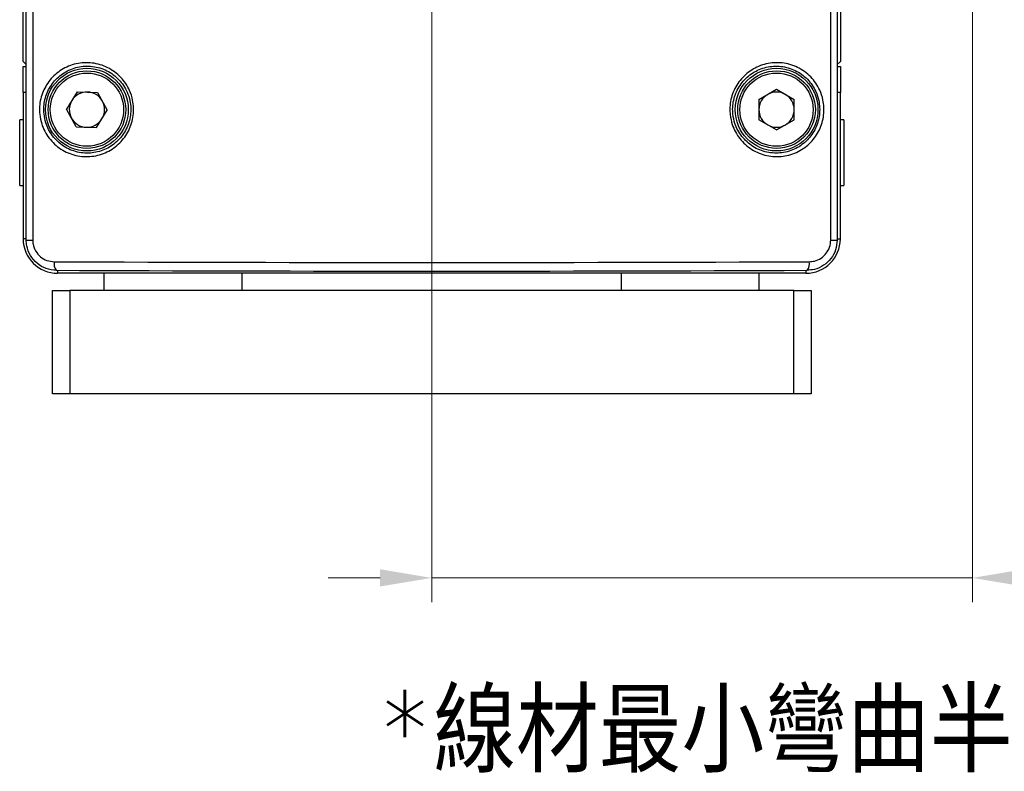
# Model space of a CAD drawing. Header units: inches. Extents: x 0 to 6721, y -3375 to 1330.
# Tile 125 of 196: x 4238 to 4295, y 355 to 399. Entities that reach past the tile are written whole.
import ezdxf

# ---------------------------------------------------------------- set-up
doc = ezdxf.new("R2010")
doc.units = ezdxf.units.IN
doc.header["$MEASUREMENT"] = 0
doc.linetypes.add('SLD-實線', pattern=[0])
doc.layers.add('AM_5', color=3, linetype='Continuous', lineweight=15)
doc.styles.add('尺寸標註', font='romans.shx', dxfattribs={"bigfont": 'CHINESET.SHX'})
doc.dimstyles.new('複本(3) CNS2-1$0', dxfattribs={"dimtxt": 3.7, "dimasz": 3, "dimexe": 1.4, "dimexo": 1.4, "dimgap": 1, "dimtad": 1, "dimtoh": 1, "dimdsep": 46, "dimtxsty": '尺寸標註', "dimcen": 0, "dimclrd": 2, "dimclre": 2, "dimclrt": 3, "dimadec": 0, "dimazin": 2, "dimtp": 0.1, "dimtm": 0.1, "dimtfac": 0.71, "dimtmove": 0, "dimatfit": 0, "dimfxl": 0, "dimlwd": 13, "dimlwe": 13, "dimarcsym": 0})

# ---------------------------------------------------------------- blocks, each defined once
blk = doc.blocks.new('*D302')
at = {"layer": 'AM_5', "color": 2, "lineweight": 13}
for p, q in [((4292.835, 443.043), (4292.835, 364.888)), ((4261.475, 412.657), (4261.475, 364.888)), ((4258.475, 366.288), (4255.475, 366.288)), ((4261.475, 366.288), (4292.835, 366.288)), ((4295.835, 366.288), (4345.382, 366.288))]:
    blk.add_line(p, q, dxfattribs=at)
at = {"layer": 'AM_5', "color": 2}
for points in [[(4258.475, 366.788), (4258.475, 365.788), (4261.475, 366.288)], [(4295.835, 366.788), (4295.835, 365.788), (4292.835, 366.288)]]:
    blk.add_solid(points, dxfattribs=at)
at = {"layer": 'Defpoints', "color": 0}
for p in [(4292.835, 444.443), (4261.475, 414.057), (4261.475, 366.288)]:
    blk.add_point(p, dxfattribs=at)
at = {"layer": 'AM_5', "color": 3, "insert": (4322.535, 373.19), "char_height": 3.7, "attachment_point": 5, "style": '尺寸標註'}
blk.add_mtext('WR\\P(空間保持至少100以上)', dxfattribs=at)

msp = doc.modelspace()

# ---------------------------------------------------------------- linework, layer by layer
at = {"color": 7, "linetype": 'SLD-實線', "lineweight": 25}
for p, q in [((4237.954, 385.897), (4237.954, 467.987)), ((4238.328, 467.988), (4238.328, 385.897)), ((4284.622, 385.897), (4284.622, 467.988)), ((4284.995, 467.987), (4284.995, 385.897)), ((4237.775, 396.267), (4237.775, 409.867)), ((4285.175, 409.867), (4285.175, 396.267)), ((4237.954, 396.088), (4237.775, 396.267)), ((4237.775, 395.967), (4237.954, 395.967)), ((4237.775, 394.467), (4237.775, 395.967)), ((4285.175, 396.267), (4284.995, 396.088)), ((4284.995, 395.967), (4285.175, 395.967)), ((4285.175, 395.967), (4285.175, 394.467)), ((4280.452, 394.058), (4281.475, 394.648)), ((4281.475, 394.648), (4282.497, 394.058)), ((4237.775, 394.467), (4237.775, 385.967)), ((4240.916, 394.508), (4240.295, 393.504)), ((4240.916, 394.508), (4242.096, 394.471)), ((4242.096, 394.471), (4242.655, 393.431)), ((4285.175, 385.967), (4285.175, 394.467)), ((4240.853, 392.464), (4240.295, 393.504)), ((4280.452, 394.058), (4280.452, 392.877)), ((4282.497, 392.877), (4282.497, 394.058)), ((4242.033, 392.427), (4242.655, 393.431)), ((4237.775, 392.867), (4237.575, 392.867)), ((4237.575, 389.067), (4237.575, 392.867)), ((4240.853, 392.464), (4242.033, 392.427)), ((4281.475, 392.287), (4280.452, 392.877)), ((4281.475, 392.287), (4282.497, 392.877)), ((4285.375, 392.867), (4285.175, 392.867)), ((4285.375, 392.867), (4285.375, 390.967)), ((4285.375, 390.967), (4285.375, 389.067)), ((4237.575, 389.067), (4237.775, 389.067)), ((4285.175, 389.067), (4285.375, 389.067)), ((4237.954, 385.897), (4238.328, 385.897)), ((4284.622, 385.897), (4284.995, 385.897)), ((4283.175, 383.967), (4239.775, 383.967)), ((4242.475, 382.967), (4242.475, 383.967)), ((4250.475, 382.967), (4250.475, 383.967)), ((4272.475, 382.967), (4272.475, 383.967)), ((4280.475, 382.967), (4280.475, 383.967)), ((4239.475, 376.967), (4239.475, 382.967)), ((4239.475, 382.967), (4240.475, 382.967)), ((4240.475, 382.967), (4240.475, 376.967)), ((4282.475, 382.967), (4240.475, 382.967)), ((4282.475, 376.967), (4282.475, 382.967)), ((4282.475, 382.967), (4283.475, 382.967)), ((4283.475, 382.967), (4283.475, 376.967)), ((4240.475, 376.967), (4239.475, 376.967)), ((4282.475, 376.967), (4240.475, 376.967)), ((4283.475, 376.967), (4282.475, 376.967))]:
    msp.add_line(p, q, dxfattribs=at)
at = {"color": 8, "linetype": 'SLD-實線', "lineweight": 25}
for p, q in [((4237.954, 394.467), (4237.775, 394.467)), ((4285.175, 394.467), (4284.995, 394.467)), ((4237.954, 385.967), (4237.775, 385.967)), ((4284.995, 385.967), (4285.175, 385.967)), ((4239.775, 384.141), (4239.775, 383.967)), ((4283.175, 384.141), (4283.175, 383.967))]:
    msp.add_line(p, q, dxfattribs=at)
at = {"color": 7, "linetype": 'SLD-實線', "lineweight": 25}
for centre, radius in [((4241.475, 393.467), 2.4), ((4281.475, 393.467), 2.4), ((4241.475, 393.467), 2.25), ((4241.475, 393.467), 2.125), ((4281.475, 393.467), 2.25), ((4281.475, 393.467), 2.125)]:
    msp.add_circle(centre, radius, dxfattribs=at)
for centre, radius, start, end in [((4241.475, 393.467), 1.022, 88.2205, 148.2205), ((4241.475, 393.467), 1.023, 28.2205, 88.2205), ((4281.475, 393.467), 1.022, 120, 180), ((4281.475, 393.467), 1.023, 60, 120), ((4281.475, 393.467), 1.023, 0, 60), ((4241.475, 393.467), 1.023, 148.2205, 208.2205), ((4241.475, 393.467), 1.023, 328.2205, 28.2205), ((4241.475, 393.467), 1.023, 208.2205, 268.2205), ((4241.475, 393.467), 1.023, 268.2205, 328.2205), ((4281.475, 393.467), 1.022, 180, 240), ((4281.475, 393.467), 1.023, 300, 0), ((4281.475, 393.467), 1.023, 240, 300), ((4239.775, 385.967), 2, 180, 270), ((4283.175, 385.967), 2, 270, 0), ((4240.169, 384.518), 0.603, 168.2296, 218.6898), ((4282.78, 384.518), 0.603, 321.3102, 11.7704)]:
    msp.add_arc(centre, radius, start, end, dxfattribs=at)
for centre, major_axis, ratio in [((4261.475, 386.184), (91.5, 0), 0.01736), ((4261.475, 385.684), (91, 0), 0.017455)]:
    msp.add_ellipse(centre, major_axis=major_axis, ratio=ratio, start_param=4.470746, end_param=4.954032, dxfattribs=at)
for points, knots in [([(4238.736, 393.195), (4238.729, 393.311), (4238.704, 393.723), (4238.849, 394.434), (4239.297, 395.22), (4239.983, 395.824), (4240.843, 396.178), (4241.788, 396.227), (4242.703, 395.952), (4243.469, 395.384), (4243.931, 394.691), (4244.178, 393.923), (4244.21, 393.114), (4243.944, 392.237), (4243.407, 391.494), (4242.654, 390.963), (4241.76, 390.707), (4240.819, 390.761), (4239.941, 391.132), (4239.243, 391.779), (4238.847, 392.515), (4238.766, 393.009), (4238.736, 393.195)], [0, 0, 0, 0, 0.020118, 0.071616, 0.123195, 0.175892, 0.230133, 0.285553, 0.341238, 0.39627, 0.450185, 0.483657, 0.535755, 0.58786, 0.640145, 0.693124, 0.747128, 0.802184, 0.857854, 0.913241, 0.967389, 1, 1, 1, 1]), ([(4238.985, 393.215), (4239.013, 393.043), (4239.086, 392.588), (4239.311, 392.171), (4239.659, 391.71), (4240.099, 391.303), (4240.909, 390.96), (4241.779, 390.909), (4242.606, 391.146), (4243.303, 391.638), (4243.8, 392.327), (4244.046, 393.14), (4244.017, 393.89), (4243.788, 394.602), (4243.36, 395.244), (4242.651, 395.77), (4241.805, 396.025), (4240.931, 395.979), (4240.137, 395.651), (4239.503, 395.091), (4239.089, 394.363), (4238.955, 393.704), (4238.978, 393.322), (4238.985, 393.215)], [0, 0, 0, 0, 0.032565, 0.086117, 0.086675, 0.142067, 0.197777, 0.252881, 0.306919, 0.35991, 0.41219, 0.46428, 0.516361, 0.549825, 0.603733, 0.658776, 0.714495, 0.769963, 0.824244, 0.876947, 0.928488, 0.979913, 1, 1, 1, 1]), ([(4278.782, 393.184), (4278.775, 393.288), (4278.747, 393.692), (4278.88, 394.401), (4279.325, 395.201), (4280.011, 395.814), (4280.865, 396.172), (4281.802, 396.229), (4282.715, 395.968), (4283.49, 395.41), (4283.965, 394.716), (4284.219, 393.947), (4284.257, 393.142), (4284.005, 392.273), (4283.486, 391.529), (4282.746, 390.986), (4281.852, 390.711), (4280.904, 390.751), (4280.017, 391.112), (4279.313, 391.748), (4278.902, 392.484), (4278.816, 392.987), (4278.782, 393.184)], [0, 0, 0, 0, 0.018113, 0.070241, 0.122393, 0.175081, 0.228703, 0.283414, 0.33895, 0.394556, 0.449224, 0.483317, 0.534771, 0.586228, 0.638029, 0.691139, 0.745769, 0.801364, 0.856948, 0.911697, 0.9653, 1, 1, 1, 1]), ([(4278.943, 393.205), (4278.974, 393.022), (4279.053, 392.558), (4279.29, 392.136), (4279.643, 391.683), (4280.087, 391.283), (4280.906, 390.95), (4281.783, 390.914), (4282.609, 391.169), (4283.293, 391.671), (4283.772, 392.361), (4284.005, 393.166), (4283.97, 393.911), (4283.735, 394.624), (4283.296, 395.267), (4282.58, 395.784), (4281.737, 396.027), (4280.871, 395.974), (4280.08, 395.642), (4279.446, 395.074), (4279.034, 394.333), (4278.911, 393.676), (4278.936, 393.302), (4278.943, 393.205)], [0, 0, 0, 0, 0.03469, 0.087898, 0.088289, 0.143043, 0.198655, 0.254296, 0.308972, 0.3621, 0.413874, 0.465265, 0.516641, 0.550692, 0.605332, 0.660957, 0.716541, 0.771297, 0.824945, 0.877638, 0.929781, 0.981893, 1, 1, 1, 1]), ([(4239.699, 384.141), (4239.498, 384.162), (4239.096, 384.204), (4238.563, 384.522), (4238.17, 384.986), (4237.978, 385.475), (4237.961, 385.785), (4237.954, 385.897)], [0, 0, 0, 0, 0.221063, 0.442561, 0.66302, 0.878981, 1, 1, 1, 1]), ([(4238.328, 385.897), (4238.332, 385.817), (4238.345, 385.595), (4238.483, 385.245), (4238.766, 384.913), (4239.147, 384.687), (4239.435, 384.656), (4239.579, 384.641)], [0, 0, 0, 0, 0.119866, 0.334364, 0.554632, 0.777216, 1, 1, 1, 1]), ([(4284.995, 385.897), (4284.976, 385.704), (4284.939, 385.318), (4284.651, 384.801), (4284.222, 384.403), (4283.729, 384.177), (4283.392, 384.152), (4283.251, 384.141)], [0, 0, 0, 0, 0.209189, 0.417577, 0.62822, 0.843924, 1, 1, 1, 1]), ([(4283.37, 384.641), (4283.472, 384.649), (4283.713, 384.667), (4284.066, 384.829), (4284.374, 385.113), (4284.581, 385.482), (4284.608, 385.759), (4284.622, 385.897)], [0, 0, 0, 0, 0.15731, 0.374352, 0.585273, 0.792697, 1, 1, 1, 1])]:
    msp.add_open_spline(points, degree=3, knots=knots, dxfattribs=at)

# ---------------------------------------------------------------- texts
at = {"color": 1, "insert": (4292.835, 357.388), "char_height": 4.8, "attachment_point": 5, "style": '尺寸標註'}
msp.add_mtext('*線材最小彎曲半徑不可小於60', dxfattribs=at)

# ---------------------------------------------------------------- dimensions: what is measured, and where the dimension line sits
at = {"layer": 'AM_5'}
dim = msp.add_linear_dim(base=(4261.475, 366.288), p1=(4292.835, 444.443), p2=(4261.475, 414.057), text='WR\\P(空間保持至少100以上)', dimstyle='複本(3) CNS2-1$0', override={"dimdec": 1, "dimtix": 1}, dxfattribs=at)
dim.commit()
dim.dimension.update_dxf_attribs({"geometry": '*D302', "text_midpoint": (4322.535, 366.288), "dimtype": 160})

doc.saveas('drawing.dxf')
